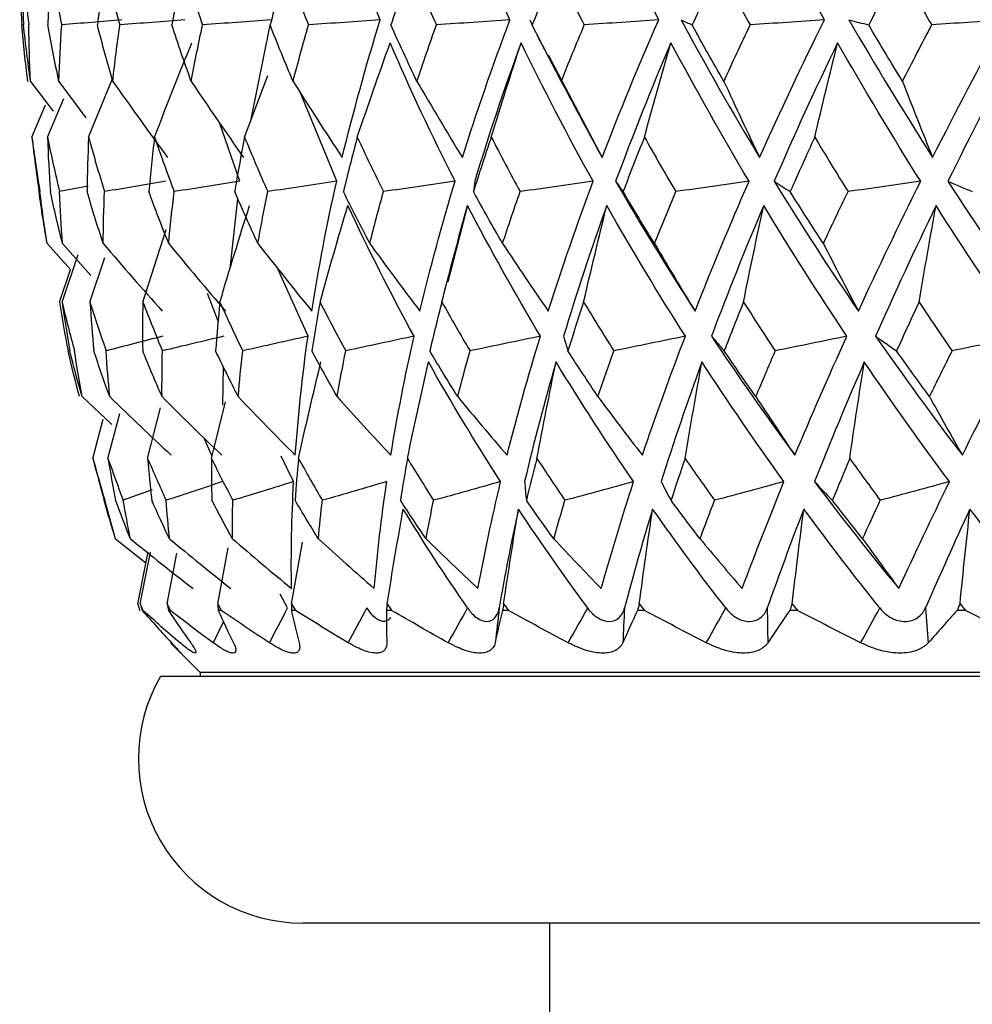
# Paper-space layout '_Back' of a CAD drawing. Header units: millimetres. Extents: x -96 to 25, y -3 to 362.
# Tile 4 of 13: x -22 to -11, y 129 to 141. Entities that reach past the tile are written whole.
import ezdxf

# ---------------------------------------------------------------- set-up
doc = ezdxf.new("R2010")
doc.units = ezdxf.units.MM

psp = doc.layouts.new('_Back')

# ---------------------------------------------------------------- linework, layer by layer
at = {"color": 7, "linetype": 'Continuous', "lineweight": 25}
for p, q in [((-19.626, 139.982), (-19.396, 141.123)), ((-16.156, 141.018), (-16.024, 140.758)), ((-16.015, 140.763), (-15.359, 139.513)), ((-19.708, 139.761), (-19.427, 140.512)), ((-22.311, 140.44), (-22.037, 140.077)), ((-21.965, 140.44), (-21.637, 139.998)), ((-21.605, 139.761), (-21.317, 140.464)), ((-18.587, 139.224), (-19.032, 140.307)), ((-22.294, 139.761), (-22.128, 140.154)), ((-22.105, 139.761), (-21.908, 140.232)), ((-19.765, 139.224), (-20.014, 139.941)), ((-21.61, 139.163), (-21.958, 139.099)), ((-19.882, 138.164), (-19.789, 139.011)), ((-16.996, 138.928), (-17.234, 138.001)), ((-20.945, 137.755), (-20.661, 138.636)), ((-22.109, 138.467), (-21.826, 138.152)), ((-21.922, 138.467), (-21.576, 138.08)), ((-21.928, 137.755), (-21.733, 138.334)), ((-21.588, 137.755), (-21.408, 138.299)), ((-21.96, 137.755), (-21.826, 138.152)), ((-18.936, 137.34), (-19.306, 138.167)), ((-17.246, 138.004), (-17.377, 137.486)), ((-20.028, 137.521), (-20.158, 137.859)), ((-19.974, 136.502), (-19.966, 136.97)), ((-21.684, 136.604), (-21.324, 136.266)), ((-20.887, 135.852), (-20.729, 136.468)), ((-20.111, 135.852), (-19.941, 136.542)), ((-21.552, 135.852), (-21.426, 136.332)), ((-21.369, 135.852), (-21.227, 136.399)), ((-20.104, 135.877), (-20.198, 136.1)), ((-19.111, 135.57), (-19.262, 135.88)), ((-20.831, 135.471), (-21.183, 135.343)), ((-21.278, 134.875), (-20.908, 134.583)), ((-20.035, 134.083), (-19.907, 134.765)), ((-19.139, 134.083), (-19.004, 134.834)), ((-21.006, 134.083), (-20.881, 134.716)), ((-20.976, 134.083), (-20.852, 134.711)), ((-20.65, 134.083), (-20.53, 134.702)), ((-19.185, 134.033), (-19.274, 134.202)), ((-20.945, 134.003), (-20.953, 134.003)), ((-20.613, 134.003), (-20.635, 134.003)), ((-19.992, 134.003), (-20.028, 134.003)), ((-19.09, 134.003), (-19.139, 134.003)), ((-17.921, 134.003), (-17.982, 134.003)), ((-16.499, 134.003), (-16.572, 134.003)), ((-14.846, 134.003), (-14.929, 134.003)), ((-12.985, 134.003), (-13.077, 134.003)), ((-10.941, 134.003), (-11.042, 134.003)), ((-20.516, 133.516), (-20.25, 133.25)), ((-20.25, 133.25), (-20.25, 133.2)), ((20.25, 133.25), (-20.25, 133.25)), ((20.732, 133.2), (-20.732, 133.2)), ((19, 130.2), (-19, 130.2)), ((-16, 130.2), (-16, 127.8))]:
    psp.add_line(p, q, dxfattribs=at)
at = {"color": 8, "linetype": 'Continuous', "lineweight": 25}
psp.add_line((-19.964, 133.867), (-20.09, 133.61), dxfattribs=at)
at = {"color": 7, "linetype": 'Continuous', "lineweight": 25}
for centre, radius, start, end in [((6.5, 143.2), 29, 187.6346, 188.5597), ((-19, 132.2), 2, 150, 270)]:
    psp.add_arc(centre, radius, start, end, dxfattribs=at)
for points in [[(-18.058, 141.19), (-18.299, 141.767), (-18.519, 142.345), (-18.717, 142.924)], [(-16.48, 141.19), (-16.754, 141.767), (-17.007, 142.345), (-17.241, 142.924)], [(-14.671, 141.19), (-14.973, 141.767), (-15.257, 142.345), (-15.523, 142.924)], [(-12.656, 141.19), (-12.982, 141.767), (-13.292, 142.345), (-13.587, 142.924)], [(-10.463, 141.19), (-10.808, 141.767), (-11.141, 142.345), (-11.46, 142.924)], [(-22.443, 141.829), (-22.439, 141.594), (-22.43, 141.36), (-22.418, 141.126)], [(-22.41, 141.829), (-22.388, 141.594), (-22.362, 141.36), (-22.332, 141.126)], [(-22.41, 141.829), (-22.41, 141.594), (-22.405, 141.36), (-22.396, 141.126)], [(-22.063, 141.829), (-22.08, 141.594), (-22.093, 141.36), (-22.102, 141.126)], [(-22.063, 141.829), (-22.023, 141.594), (-21.98, 141.36), (-21.932, 141.126)], [(-21.405, 141.829), (-21.44, 141.594), (-21.471, 141.36), (-21.498, 141.126)], [(-21.405, 141.829), (-21.349, 141.594), (-21.289, 141.36), (-21.225, 141.126)], [(-20.448, 141.829), (-20.5, 141.594), (-20.548, 141.36), (-20.592, 141.126)], [(-20.448, 141.829), (-20.375, 141.594), (-20.299, 141.36), (-20.219, 141.126)], [(-19.203, 141.829), (-19.271, 141.594), (-19.336, 141.36), (-19.397, 141.126)], [(-19.203, 141.829), (-19.115, 141.594), (-19.025, 141.36), (-18.93, 141.126)], [(-17.689, 141.829), (-17.773, 141.594), (-17.853, 141.36), (-17.929, 141.126)], [(-17.689, 141.829), (-17.587, 141.594), (-17.483, 141.36), (-17.375, 141.126)], [(-15.926, 141.829), (-16.024, 141.594), (-16.119, 141.36), (-16.21, 141.126)], [(-15.926, 141.829), (-15.812, 141.594), (-15.696, 141.36), (-15.576, 141.126)], [(-13.94, 141.829), (-14.051, 141.594), (-14.159, 141.36), (-14.264, 141.126)], [(-13.94, 141.829), (-13.815, 141.594), (-13.688, 141.36), (-13.559, 141.126)], [(-11.758, 141.829), (-11.88, 141.594), (-12, 141.36), (-12.117, 141.126)], [(-11.758, 141.829), (-11.624, 141.594), (-11.489, 141.36), (-11.351, 141.126)], [(-22.344, 140.44), (-22.373, 140.668), (-22.397, 140.897), (-22.418, 141.126)], [(-22.311, 140.44), (-22.343, 140.668), (-22.372, 140.897), (-22.396, 141.126)], [(-22.311, 140.44), (-22.322, 140.668), (-22.329, 140.897), (-22.332, 141.126)], [(-21.965, 140.44), (-22.015, 140.668), (-22.06, 140.897), (-22.102, 141.126)], [(-21.965, 140.44), (-21.958, 140.668), (-21.947, 140.897), (-21.932, 141.126)], [(-21.2, 141.19), (-21.444, 141.169), (-21.688, 141.147), (-21.932, 141.126)], [(-21.311, 140.44), (-21.377, 140.668), (-21.439, 140.897), (-21.498, 141.126)], [(-21.311, 140.44), (-21.286, 140.668), (-21.257, 140.897), (-21.225, 141.126)], [(-20.434, 141.19), (-20.698, 141.169), (-20.962, 141.147), (-21.225, 141.126)], [(-20.357, 140.44), (-20.439, 140.668), (-20.518, 140.897), (-20.592, 141.126)], [(-20.357, 140.44), (-20.315, 140.668), (-20.269, 140.897), (-20.219, 141.126)], [(-19.382, 141.19), (-19.661, 141.169), (-19.94, 141.147), (-20.219, 141.126)], [(-19.118, 140.44), (-19.215, 140.668), (-19.308, 140.897), (-19.397, 141.126)], [(-19.118, 140.44), (-19.059, 140.668), (-18.996, 140.897), (-18.93, 141.126)], [(-18.058, 141.19), (-18.349, 141.169), (-18.64, 141.147), (-18.93, 141.126)], [(-18.52, 139.513), (-18.386, 140.069), (-18.232, 140.628), (-18.058, 141.19)], [(-17.611, 140.44), (-17.72, 140.668), (-17.826, 140.897), (-17.929, 141.126)], [(-17.611, 140.44), (-17.535, 140.668), (-17.457, 140.897), (-17.375, 141.126)], [(-16.48, 141.19), (-16.779, 141.169), (-17.077, 141.147), (-17.375, 141.126)], [(-17.059, 139.513), (-16.885, 140.069), (-16.692, 140.628), (-16.48, 141.19)], [(-16.239, 141.19), (-16.23, 141.169), (-16.221, 141.147), (-16.21, 141.126)], [(-15.856, 140.44), (-15.977, 140.668), (-16.095, 140.897), (-16.21, 141.126)], [(-15.856, 140.44), (-15.766, 140.668), (-15.672, 140.897), (-15.576, 141.126)], [(-14.671, 141.19), (-14.973, 141.169), (-15.275, 141.147), (-15.576, 141.126)], [(-15.359, 139.513), (-15.147, 140.069), (-14.917, 140.628), (-14.671, 141.19)], [(-14.399, 141.19), (-14.098, 140.628), (-13.779, 140.069), (-13.444, 139.513)], [(-14.399, 141.19), (-14.355, 141.169), (-14.31, 141.147), (-14.264, 141.126)], [(-13.878, 140.44), (-14.01, 140.668), (-14.138, 140.897), (-14.264, 141.126)], [(-13.878, 140.44), (-13.774, 140.668), (-13.668, 140.897), (-13.559, 141.126)], [(-12.656, 141.19), (-12.957, 141.169), (-13.258, 141.147), (-13.559, 141.126)], [(-13.444, 139.513), (-13.196, 140.069), (-12.933, 140.628), (-12.656, 141.19)], [(-12.358, 141.19), (-12.033, 140.628), (-11.694, 140.069), (-11.34, 139.513)], [(-12.358, 141.19), (-12.278, 141.169), (-12.198, 141.147), (-12.117, 141.126)], [(-11.706, 140.44), (-11.845, 140.668), (-11.982, 140.897), (-12.117, 141.126)], [(-11.706, 140.44), (-11.59, 140.668), (-11.471, 140.897), (-11.351, 141.126)], [(-10.463, 141.19), (-10.759, 141.169), (-11.055, 141.147), (-11.351, 141.126)], [(-11.34, 139.513), (-11.059, 140.069), (-10.767, 140.628), (-10.463, 141.19)], [(-20.803, 139.761), (-20.656, 140.145), (-20.505, 140.527), (-20.35, 140.908)], [(-18.337, 139.761), (-18.207, 140.145), (-18.074, 140.527), (-17.938, 140.908)], [(-17.148, 139.224), (-17.432, 139.783), (-17.695, 140.344), (-17.938, 140.908)], [(-16.345, 140.908), (-16.552, 140.344), (-16.74, 139.783), (-16.909, 139.224)], [(-16.708, 139.761), (-16.59, 140.145), (-16.469, 140.527), (-16.345, 140.908)], [(-15.469, 139.224), (-15.779, 139.783), (-16.071, 140.344), (-16.345, 140.908)], [(-14.522, 140.908), (-14.764, 140.344), (-14.988, 139.783), (-15.195, 139.224)], [(-14.845, 139.761), (-14.74, 140.145), (-14.632, 140.527), (-14.522, 140.908)], [(-13.572, 139.224), (-13.905, 139.783), (-14.221, 140.344), (-14.522, 140.908)], [(-12.495, 140.908), (-12.768, 140.344), (-13.025, 139.783), (-13.267, 139.224)], [(-12.773, 139.761), (-12.683, 140.145), (-12.59, 140.527), (-12.495, 140.908)], [(-11.485, 139.224), (-11.835, 139.783), (-12.172, 140.344), (-12.495, 140.908)], [(-10.293, 140.908), (-10.593, 140.344), (-10.88, 139.783), (-11.154, 139.224)], [(-21.311, 140.44), (-21.091, 140.128), (-20.869, 139.82), (-20.644, 139.513)], [(-20.357, 140.44), (-20.148, 140.128), (-19.935, 139.82), (-19.72, 139.513)], [(-19.118, 140.44), (-18.921, 140.128), (-18.722, 139.82), (-18.52, 139.513)], [(-17.611, 140.44), (-17.429, 140.128), (-17.245, 139.82), (-17.059, 139.513)], [(-15.856, 140.44), (-15.692, 140.128), (-15.527, 139.82), (-15.359, 139.513)], [(-13.878, 140.44), (-13.735, 140.128), (-13.591, 139.82), (-13.444, 139.513)], [(-11.706, 140.44), (-11.586, 140.128), (-11.463, 139.82), (-11.34, 139.513)], [(-22.294, 139.761), (-22.266, 139.54), (-22.233, 139.319), (-22.197, 139.099)], [(-22.294, 139.761), (-22.269, 139.54), (-22.24, 139.319), (-22.208, 139.099)], [(-22.105, 139.761), (-22.06, 139.54), (-22.011, 139.319), (-21.958, 139.099)], [(-22.105, 139.761), (-22.097, 139.54), (-22.086, 139.319), (-22.07, 139.099)], [(-21.605, 139.761), (-21.615, 139.54), (-21.621, 139.319), (-21.623, 139.099)], [(-21.605, 139.761), (-21.544, 139.54), (-21.48, 139.319), (-21.411, 139.099)], [(-20.803, 139.761), (-20.83, 139.54), (-20.853, 139.319), (-20.872, 139.099)], [(-20.803, 139.761), (-20.727, 139.54), (-20.647, 139.319), (-20.564, 139.099)], [(-19.708, 139.761), (-19.752, 139.54), (-19.792, 139.319), (-19.828, 139.099)], [(-19.708, 139.761), (-19.618, 139.54), (-19.524, 139.319), (-19.427, 139.099)], [(-18.337, 139.761), (-18.396, 139.54), (-18.453, 139.319), (-18.506, 139.099)], [(-18.337, 139.761), (-18.234, 139.54), (-18.127, 139.319), (-18.018, 139.099)], [(-16.708, 139.761), (-16.783, 139.54), (-16.855, 139.319), (-16.924, 139.099)], [(-16.708, 139.761), (-16.593, 139.54), (-16.476, 139.319), (-16.356, 139.099)], [(-14.845, 139.761), (-14.934, 139.54), (-15.02, 139.319), (-15.104, 139.099)], [(-14.845, 139.761), (-14.72, 139.54), (-14.594, 139.319), (-14.464, 139.099)], [(-12.773, 139.761), (-12.875, 139.54), (-12.975, 139.319), (-13.072, 139.099)], [(-12.773, 139.761), (-12.641, 139.54), (-12.506, 139.319), (-12.369, 139.099)], [(-20.665, 139.224), (-20.914, 139.182), (-21.163, 139.14), (-21.411, 139.099)], [(-19.765, 139.224), (-20.031, 139.182), (-20.298, 139.14), (-20.564, 139.099)], [(-18.587, 139.224), (-18.867, 139.182), (-19.147, 139.14), (-19.427, 139.099)], [(-18.89, 137.645), (-18.809, 138.167), (-18.708, 138.693), (-18.587, 139.224)], [(-17.148, 139.224), (-17.438, 139.182), (-17.728, 139.14), (-18.018, 139.099)], [(-17.576, 137.645), (-17.451, 138.167), (-17.309, 138.693), (-17.148, 139.224)], [(-16.909, 139.224), (-16.914, 139.182), (-16.919, 139.14), (-16.924, 139.099)], [(-15.469, 139.224), (-15.764, 139.182), (-16.06, 139.14), (-16.356, 139.099)], [(-16.015, 137.645), (-15.849, 138.167), (-15.667, 138.693), (-15.469, 139.224)], [(-15.195, 139.224), (-14.889, 138.693), (-14.567, 138.167), (-14.229, 137.645)], [(-15.195, 139.224), (-15.165, 139.182), (-15.135, 139.14), (-15.104, 139.099)], [(-13.572, 139.224), (-13.869, 139.182), (-14.167, 139.14), (-14.464, 139.099)], [(-14.229, 137.645), (-14.024, 138.167), (-13.805, 138.693), (-13.572, 139.224)], [(-13.267, 139.224), (-12.941, 138.693), (-12.599, 138.167), (-12.243, 137.645)], [(-13.267, 139.224), (-13.203, 139.182), (-13.138, 139.14), (-13.072, 139.099)], [(-11.485, 139.224), (-11.78, 139.182), (-12.074, 139.14), (-12.369, 139.099)], [(-12.243, 137.645), (-12.002, 138.167), (-11.749, 138.693), (-11.485, 139.224)], [(-11.154, 139.224), (-10.81, 138.693), (-10.454, 138.167), (-10.086, 137.645)], [(-11.154, 139.224), (-11.056, 139.182), (-10.957, 139.14), (-10.857, 139.099)], [(-22.109, 138.467), (-22.146, 138.677), (-22.179, 138.888), (-22.208, 139.099)], [(-22.109, 138.467), (-22.142, 138.677), (-22.172, 138.888), (-22.197, 139.099)], [(-21.922, 138.467), (-21.975, 138.677), (-22.025, 138.888), (-22.07, 139.099)], [(-21.922, 138.467), (-21.938, 138.677), (-21.95, 138.888), (-21.958, 139.099)], [(-21.427, 138.467), (-21.496, 138.677), (-21.561, 138.888), (-21.623, 139.099)], [(-21.427, 138.467), (-21.425, 138.677), (-21.42, 138.888), (-21.411, 139.099)], [(-20.631, 138.467), (-20.715, 138.677), (-20.795, 138.888), (-20.872, 139.099)], [(-20.631, 138.467), (-20.612, 138.677), (-20.589, 138.888), (-20.564, 139.099)], [(-19.545, 138.467), (-19.643, 138.677), (-19.737, 138.888), (-19.828, 139.099)], [(-19.545, 138.467), (-19.509, 138.677), (-19.47, 138.888), (-19.427, 139.099)], [(-18.185, 138.467), (-18.295, 138.677), (-18.402, 138.888), (-18.506, 139.099)], [(-18.185, 138.467), (-18.132, 138.677), (-18.077, 138.888), (-18.018, 139.099)], [(-16.57, 138.467), (-16.691, 138.677), (-16.809, 138.888), (-16.924, 139.099)], [(-16.57, 138.467), (-16.501, 138.677), (-16.43, 138.888), (-16.356, 139.099)], [(-14.722, 138.467), (-14.852, 138.677), (-14.979, 138.888), (-15.104, 139.099)], [(-14.722, 138.467), (-14.638, 138.677), (-14.552, 138.888), (-14.464, 139.099)], [(-12.668, 138.467), (-12.805, 138.677), (-12.94, 138.888), (-13.072, 139.099)], [(-12.668, 138.467), (-12.57, 138.677), (-12.471, 138.888), (-12.369, 139.099)], [(-20.008, 137.755), (-19.892, 138.148), (-19.771, 138.539), (-19.647, 138.928)], [(-18.79, 137.755), (-18.681, 138.148), (-18.568, 138.539), (-18.451, 138.928)], [(-17.647, 137.34), (-17.934, 137.866), (-18.202, 138.395), (-18.451, 138.928)], [(-17.308, 137.755), (-17.208, 138.148), (-17.104, 138.539), (-16.996, 138.928)], [(-16.11, 137.34), (-16.423, 137.866), (-16.718, 138.395), (-16.996, 138.928)], [(-15.303, 138.928), (-15.494, 138.395), (-15.669, 137.866), (-15.828, 137.34)], [(-15.584, 137.755), (-15.493, 138.148), (-15.399, 138.539), (-15.303, 138.928)], [(-14.347, 137.34), (-14.681, 137.866), (-15, 138.395), (-15.303, 138.928)], [(-13.394, 138.928), (-13.621, 138.395), (-13.832, 137.866), (-14.029, 137.34)], [(-13.64, 137.755), (-13.561, 138.148), (-13.479, 138.539), (-13.394, 138.928)], [(-12.383, 137.34), (-12.734, 137.866), (-13.071, 138.395), (-13.394, 138.928)], [(-11.298, 138.928), (-11.556, 138.395), (-11.801, 137.866), (-12.033, 137.34)], [(-11.505, 137.755), (-11.438, 138.148), (-11.369, 138.539), (-11.298, 138.928)], [(-10.245, 137.34), (-10.607, 137.866), (-10.958, 138.395), (-11.298, 138.928)], [(-21.427, 138.467), (-21.19, 138.19), (-20.951, 137.916), (-20.709, 137.645)], [(-20.631, 138.467), (-20.403, 138.19), (-20.172, 137.916), (-19.94, 137.645)], [(-19.545, 138.467), (-19.329, 138.19), (-19.111, 137.916), (-18.89, 137.645)], [(-18.185, 138.467), (-17.984, 138.19), (-17.781, 137.916), (-17.576, 137.645)], [(-16.57, 138.467), (-16.387, 138.19), (-16.202, 137.916), (-16.015, 137.645)], [(-14.722, 138.467), (-14.559, 138.19), (-14.395, 137.916), (-14.229, 137.645)], [(-12.668, 138.467), (-12.527, 138.19), (-12.386, 137.916), (-12.243, 137.645)], [(-21.96, 137.755), (-21.928, 137.557), (-21.893, 137.358), (-21.855, 137.161)], [(-21.928, 137.755), (-21.881, 137.557), (-21.83, 137.358), (-21.776, 137.161)], [(-21.928, 137.755), (-21.899, 137.557), (-21.868, 137.358), (-21.833, 137.161)], [(-21.588, 137.755), (-21.526, 137.557), (-21.46, 137.358), (-21.391, 137.161)], [(-21.588, 137.755), (-21.576, 137.557), (-21.56, 137.358), (-21.541, 137.161)], [(-20.945, 137.755), (-20.949, 137.557), (-20.95, 137.358), (-20.947, 137.161)], [(-20.945, 137.755), (-20.869, 137.557), (-20.789, 137.358), (-20.707, 137.161)], [(-20.008, 137.755), (-20.028, 137.557), (-20.045, 137.358), (-20.06, 137.161)], [(-20.008, 137.755), (-19.919, 137.557), (-19.826, 137.358), (-19.731, 137.161)], [(-18.79, 137.755), (-18.826, 137.557), (-18.859, 137.358), (-18.89, 137.161)], [(-18.79, 137.755), (-18.689, 137.557), (-18.585, 137.358), (-18.478, 137.161)], [(-17.308, 137.755), (-17.36, 137.557), (-17.409, 137.358), (-17.455, 137.161)], [(-17.308, 137.755), (-17.197, 137.557), (-17.083, 137.358), (-16.966, 137.161)], [(-15.584, 137.755), (-15.65, 137.557), (-15.714, 137.358), (-15.775, 137.161)], [(-15.584, 137.755), (-15.464, 137.557), (-15.341, 137.358), (-15.216, 137.161)], [(-13.64, 137.755), (-13.72, 137.557), (-13.798, 137.358), (-13.874, 137.161)], [(-13.64, 137.755), (-13.513, 137.557), (-13.384, 137.358), (-13.253, 137.161)], [(-11.505, 137.755), (-11.598, 137.557), (-11.689, 137.358), (-11.778, 137.161)], [(-11.505, 137.755), (-11.373, 137.557), (-11.239, 137.358), (-11.103, 137.161)], [(-20.702, 137.34), (-20.932, 137.28), (-21.162, 137.22), (-21.391, 137.161)], [(-19.959, 137.34), (-20.208, 137.28), (-20.458, 137.22), (-20.707, 137.161)], [(-18.936, 137.34), (-19.201, 137.28), (-19.466, 137.22), (-19.731, 137.161)], [(-19.091, 135.891), (-19.057, 136.369), (-19.005, 136.852), (-18.936, 137.34)], [(-17.647, 137.34), (-17.924, 137.28), (-18.201, 137.22), (-18.478, 137.161)], [(-17.929, 135.891), (-17.851, 136.369), (-17.757, 136.852), (-17.647, 137.34)], [(-16.11, 137.34), (-16.395, 137.28), (-16.681, 137.22), (-16.966, 137.161)], [(-16.515, 135.891), (-16.395, 136.369), (-16.26, 136.852), (-16.11, 137.34)], [(-15.828, 137.34), (-15.811, 137.28), (-15.794, 137.22), (-15.775, 137.161)], [(-14.347, 137.34), (-14.637, 137.28), (-14.926, 137.22), (-15.216, 137.161)], [(-14.87, 135.891), (-14.709, 136.369), (-14.534, 136.852), (-14.347, 137.34)], [(-14.029, 137.34), (-13.705, 136.852), (-13.367, 136.369), (-13.015, 135.891)], [(-14.029, 137.34), (-13.978, 137.28), (-13.926, 137.22), (-13.874, 137.161)], [(-12.383, 137.34), (-12.672, 137.28), (-12.962, 137.22), (-13.253, 137.161)], [(-13.015, 135.891), (-12.816, 136.369), (-12.605, 136.852), (-12.383, 137.34)], [(-12.033, 137.34), (-11.693, 136.852), (-11.342, 136.369), (-10.978, 135.891)], [(-12.033, 137.34), (-11.949, 137.28), (-11.864, 137.22), (-11.778, 137.161)], [(-10.245, 137.34), (-10.53, 137.28), (-10.816, 137.22), (-11.103, 137.161)], [(-10.978, 135.891), (-10.743, 136.369), (-10.498, 136.852), (-10.245, 137.34)], [(-21.716, 136.604), (-21.765, 136.789), (-21.812, 136.975), (-21.855, 137.161)], [(-21.684, 136.604), (-21.737, 136.789), (-21.786, 136.975), (-21.833, 137.161)], [(-21.684, 136.604), (-21.718, 136.789), (-21.748, 136.975), (-21.776, 137.161)], [(-21.348, 136.604), (-21.415, 136.789), (-21.48, 136.975), (-21.541, 137.161)], [(-21.348, 136.604), (-21.365, 136.789), (-21.38, 136.975), (-21.391, 137.161)], [(-20.712, 136.604), (-20.794, 136.789), (-20.872, 136.975), (-20.947, 137.161)], [(-20.712, 136.604), (-20.713, 136.789), (-20.711, 136.975), (-20.707, 137.161)], [(-19.785, 136.604), (-19.88, 136.789), (-19.971, 136.975), (-20.06, 137.161)], [(-19.785, 136.604), (-19.77, 136.789), (-19.752, 136.975), (-19.731, 137.161)], [(-18.581, 136.604), (-18.687, 136.789), (-18.79, 136.975), (-18.89, 137.161)], [(-18.581, 136.604), (-18.549, 136.789), (-18.515, 136.975), (-18.478, 137.161)], [(-17.116, 136.604), (-17.232, 136.789), (-17.345, 136.975), (-17.455, 137.161)], [(-17.116, 136.604), (-17.068, 136.789), (-17.018, 136.975), (-16.966, 137.161)], [(-15.41, 136.604), (-15.534, 136.789), (-15.656, 136.975), (-15.775, 137.161)], [(-15.41, 136.604), (-15.348, 136.789), (-15.283, 136.975), (-15.216, 137.161)], [(-13.489, 136.604), (-13.619, 136.789), (-13.748, 136.975), (-13.874, 137.161)], [(-13.489, 136.604), (-13.411, 136.789), (-13.333, 136.975), (-13.253, 137.161)], [(-11.377, 136.604), (-11.513, 136.789), (-11.647, 136.975), (-11.778, 137.161)], [(-11.377, 136.604), (-11.287, 136.789), (-11.195, 136.975), (-11.103, 137.161)], [(-19.052, 135.852), (-18.965, 136.245), (-18.874, 136.636), (-18.779, 137.027)], [(-17.727, 135.852), (-17.645, 136.245), (-17.561, 136.636), (-17.472, 137.027)], [(-16.594, 135.57), (-16.903, 136.05), (-17.196, 136.536), (-17.472, 137.027)], [(-15.92, 137.027), (-16.063, 136.536), (-16.19, 136.05), (-16.302, 135.57)], [(-16.152, 135.852), (-16.078, 136.245), (-16.001, 136.636), (-15.92, 137.027)], [(-14.976, 135.57), (-15.306, 136.05), (-15.62, 136.536), (-15.92, 137.027)], [(-14.145, 137.027), (-14.324, 136.536), (-14.49, 136.05), (-14.642, 135.57)], [(-14.351, 135.852), (-14.285, 136.245), (-14.216, 136.636), (-14.145, 137.027)], [(-13.148, 135.57), (-13.493, 136.05), (-13.826, 136.536), (-14.145, 137.027)], [(-12.171, 137.027), (-12.384, 136.536), (-12.586, 136.05), (-12.776, 135.57)], [(-12.348, 135.852), (-12.291, 136.245), (-12.232, 136.636), (-12.171, 137.027)], [(-11.135, 135.57), (-11.492, 136.05), (-11.837, 136.536), (-12.171, 137.027)], [(-21.348, 136.604), (-21.1, 136.364), (-20.85, 136.126), (-20.599, 135.891)], [(-20.712, 136.604), (-20.472, 136.364), (-20.229, 136.127), (-19.985, 135.891)], [(-19.785, 136.604), (-19.556, 136.364), (-19.324, 136.126), (-19.091, 135.891)], [(-18.581, 136.604), (-18.365, 136.364), (-18.148, 136.126), (-17.929, 135.891)], [(-17.116, 136.604), (-16.917, 136.364), (-16.717, 136.126), (-16.515, 135.891)], [(-15.41, 136.604), (-15.231, 136.364), (-15.051, 136.127), (-14.87, 135.891)], [(-13.489, 136.604), (-13.332, 136.364), (-13.174, 136.126), (-13.015, 135.891)], [(-11.377, 136.604), (-11.245, 136.364), (-11.112, 136.126), (-10.978, 135.891)], [(-21.552, 135.852), (-21.506, 135.682), (-21.458, 135.513), (-21.407, 135.343)], [(-21.552, 135.852), (-21.509, 135.682), (-21.463, 135.513), (-21.415, 135.343)], [(-21.369, 135.852), (-21.31, 135.682), (-21.248, 135.513), (-21.183, 135.343)], [(-21.369, 135.852), (-21.341, 135.682), (-21.309, 135.513), (-21.276, 135.343)], [(-20.887, 135.852), (-20.814, 135.682), (-20.74, 135.513), (-20.662, 135.343)], [(-20.887, 135.852), (-20.873, 135.682), (-20.856, 135.513), (-20.837, 135.343)], [(-20.111, 135.852), (-20.112, 135.682), (-20.11, 135.513), (-20.106, 135.343)], [(-20.111, 135.852), (-20.027, 135.682), (-19.94, 135.513), (-19.851, 135.343)], [(-19.052, 135.852), (-19.068, 135.682), (-19.082, 135.513), (-19.093, 135.343)], [(-19.052, 135.852), (-18.958, 135.682), (-18.861, 135.513), (-18.762, 135.343)], [(-17.727, 135.852), (-17.757, 135.682), (-17.786, 135.513), (-17.812, 135.343)], [(-17.727, 135.852), (-17.623, 135.682), (-17.517, 135.513), (-17.409, 135.343)], [(-16.152, 135.852), (-16.197, 135.682), (-16.24, 135.513), (-16.281, 135.343)], [(-16.152, 135.852), (-16.041, 135.682), (-15.927, 135.513), (-15.812, 135.343)], [(-14.351, 135.852), (-14.409, 135.682), (-14.466, 135.513), (-14.521, 135.343)], [(-14.351, 135.852), (-14.233, 135.682), (-14.114, 135.513), (-13.992, 135.343)], [(-12.348, 135.852), (-12.419, 135.682), (-12.489, 135.513), (-12.558, 135.343)], [(-12.348, 135.852), (-12.226, 135.682), (-12.102, 135.513), (-11.977, 135.343)], [(-19.976, 135.57), (-20.205, 135.494), (-20.434, 135.418), (-20.662, 135.343)], [(-19.111, 135.57), (-19.358, 135.494), (-19.605, 135.418), (-19.851, 135.343)], [(-19.137, 134.269), (-19.144, 134.697), (-19.135, 135.13), (-19.111, 135.57)], [(-17.979, 135.57), (-18.24, 135.494), (-18.501, 135.418), (-18.762, 135.343)], [(-18.13, 134.269), (-18.094, 134.697), (-18.044, 135.13), (-17.979, 135.57)], [(-16.594, 135.57), (-16.866, 135.494), (-17.137, 135.418), (-17.409, 135.343)], [(-16.869, 134.269), (-16.79, 134.697), (-16.699, 135.13), (-16.594, 135.57)], [(-16.302, 135.57), (-16.295, 135.494), (-16.289, 135.418), (-16.281, 135.343)], [(-14.976, 135.57), (-15.254, 135.494), (-15.533, 135.418), (-15.812, 135.343)], [(-15.37, 134.269), (-15.251, 134.697), (-15.119, 135.13), (-14.976, 135.57)], [(-14.642, 135.57), (-14.602, 135.494), (-14.562, 135.418), (-14.521, 135.343)], [(-13.148, 135.57), (-13.429, 135.494), (-13.711, 135.418), (-13.992, 135.343)], [(-13.656, 134.269), (-13.497, 134.697), (-13.328, 135.13), (-13.148, 135.57)], [(-12.776, 135.57), (-12.445, 135.13), (-12.103, 134.697), (-11.751, 134.269)], [(-12.776, 135.57), (-12.704, 135.494), (-12.631, 135.418), (-12.558, 135.343)], [(-11.135, 135.57), (-11.415, 135.494), (-11.696, 135.418), (-11.977, 135.343)], [(-11.751, 134.269), (-11.554, 134.697), (-11.349, 135.13), (-11.135, 135.57)], [(-21.278, 134.875), (-21.326, 135.03), (-21.372, 135.186), (-21.415, 135.343)], [(-21.278, 134.875), (-21.323, 135.03), (-21.366, 135.186), (-21.407, 135.343)], [(-21.097, 134.875), (-21.159, 135.03), (-21.218, 135.186), (-21.276, 135.343)], [(-21.097, 134.875), (-21.128, 135.03), (-21.157, 135.186), (-21.183, 135.343)], [(-20.621, 134.875), (-20.695, 135.03), (-20.767, 135.186), (-20.837, 135.343)], [(-20.621, 134.875), (-20.637, 135.03), (-20.65, 135.186), (-20.662, 135.343)], [(-19.855, 134.875), (-19.941, 135.03), (-20.025, 135.186), (-20.106, 135.343)], [(-19.855, 134.875), (-19.856, 135.03), (-19.854, 135.186), (-19.851, 135.343)], [(-18.81, 134.875), (-18.906, 135.03), (-19.001, 135.186), (-19.093, 135.343)], [(-18.81, 134.875), (-18.796, 135.03), (-18.78, 135.186), (-18.762, 135.343)], [(-17.501, 134.875), (-17.607, 135.03), (-17.71, 135.186), (-17.812, 135.343)], [(-17.501, 134.875), (-17.472, 135.03), (-17.441, 135.186), (-17.409, 135.343)], [(-15.947, 134.875), (-16.06, 135.03), (-16.171, 135.186), (-16.281, 135.343)], [(-15.947, 134.875), (-15.903, 135.03), (-15.858, 135.186), (-15.812, 135.343)], [(-14.168, 134.875), (-14.287, 135.03), (-14.405, 135.186), (-14.521, 135.343)], [(-14.168, 134.875), (-14.111, 135.03), (-14.052, 135.186), (-13.992, 135.343)], [(-12.191, 134.875), (-12.314, 135.03), (-12.437, 135.186), (-12.558, 135.343)], [(-12.191, 134.875), (-12.121, 135.03), (-12.049, 135.186), (-11.977, 135.343)], [(-17.974, 134.083), (-17.912, 134.469), (-17.847, 134.853), (-17.779, 135.237)], [(-16.996, 134.033), (-17.269, 134.429), (-17.53, 134.831), (-17.779, 135.237)], [(-16.377, 135.237), (-16.466, 134.831), (-16.544, 134.429), (-16.611, 134.033)], [(-16.557, 134.083), (-16.5, 134.469), (-16.44, 134.853), (-16.377, 135.237)], [(-15.535, 134.033), (-15.827, 134.429), (-16.108, 134.831), (-16.377, 135.237)], [(-14.745, 135.237), (-14.869, 134.831), (-14.983, 134.429), (-15.087, 134.033)], [(-14.907, 134.083), (-14.856, 134.469), (-14.802, 134.853), (-14.745, 135.237)], [(-13.856, 134.033), (-14.163, 134.429), (-14.459, 134.831), (-14.745, 135.237)], [(-12.906, 135.237), (-13.063, 134.831), (-13.211, 134.429), (-13.351, 134.033)], [(-13.048, 134.083), (-13.003, 134.469), (-12.956, 134.853), (-12.906, 135.237)], [(-11.983, 134.033), (-12.299, 134.429), (-12.607, 134.831), (-12.906, 135.237)], [(-10.886, 135.237), (-11.074, 134.831), (-11.254, 134.429), (-11.428, 134.033)], [(-11.006, 134.083), (-10.968, 134.469), (-10.928, 134.853), (-10.886, 135.237)], [(-9.941, 134.033), (-10.264, 134.429), (-10.579, 134.831), (-10.886, 135.237)], [(-21.097, 134.875), (-20.845, 134.671), (-20.591, 134.469), (-20.335, 134.269)], [(-20.621, 134.875), (-20.374, 134.671), (-20.125, 134.469), (-19.876, 134.269)], [(-19.855, 134.875), (-19.617, 134.671), (-19.378, 134.469), (-19.137, 134.269)], [(-18.81, 134.875), (-18.585, 134.671), (-18.358, 134.469), (-18.13, 134.269)], [(-17.501, 134.875), (-17.291, 134.671), (-17.081, 134.469), (-16.869, 134.269)], [(-15.947, 134.875), (-15.756, 134.671), (-15.564, 134.469), (-15.37, 134.269)], [(-14.168, 134.875), (-13.999, 134.671), (-13.828, 134.469), (-13.656, 134.269)], [(-12.191, 134.875), (-12.045, 134.671), (-11.898, 134.469), (-11.751, 134.269)], [(-21.006, 134.083), (-20.999, 134.056), (-20.991, 134.03), (-20.983, 134.003)], [(-20.976, 134.083), (-20.965, 134.056), (-20.955, 134.03), (-20.945, 134.003)], [(-20.976, 134.083), (-20.968, 134.056), (-20.961, 134.03), (-20.953, 134.003)], [(-20.65, 134.083), (-20.638, 134.056), (-20.626, 134.03), (-20.613, 134.003)], [(-20.65, 134.083), (-20.646, 134.056), (-20.64, 134.03), (-20.635, 134.003)], [(-20.035, 134.083), (-20.021, 134.056), (-20.007, 134.03), (-19.992, 134.003)], [(-20.035, 134.083), (-20.033, 134.056), (-20.03, 134.03), (-20.028, 134.003)], [(-19.139, 134.083), (-19.123, 134.056), (-19.107, 134.03), (-19.09, 134.003)], [(-19.139, 134.083), (-19.139, 134.056), (-19.139, 134.03), (-19.139, 134.003)], [(-17.974, 134.083), (-17.977, 134.056), (-17.979, 134.03), (-17.982, 134.003)], [(-17.974, 134.083), (-17.956, 134.056), (-17.938, 134.03), (-17.921, 134.003)], [(-16.557, 134.083), (-16.562, 134.056), (-16.567, 134.03), (-16.572, 134.003)], [(-16.557, 134.083), (-16.538, 134.056), (-16.518, 134.03), (-16.499, 134.003)], [(-14.907, 134.083), (-14.914, 134.056), (-14.922, 134.03), (-14.929, 134.003)], [(-14.907, 134.083), (-14.887, 134.056), (-14.867, 134.03), (-14.846, 134.003)], [(-13.048, 134.083), (-13.058, 134.056), (-13.068, 134.03), (-13.077, 134.003)], [(-13.048, 134.083), (-13.027, 134.056), (-13.006, 134.03), (-12.985, 134.003)], [(-11.006, 134.083), (-11.018, 134.056), (-11.03, 134.03), (-11.042, 134.003)], [(-11.006, 134.083), (-10.984, 134.056), (-10.963, 134.03), (-10.941, 134.003)], [(-20.953, 134.003), (-20.837, 133.871), (-20.718, 133.74), (-20.596, 133.61)], [(-20.493, 133.61), (-20.646, 133.74), (-20.797, 133.871), (-20.945, 134.003)], [(-20.635, 134.003), (-20.547, 133.871), (-20.456, 133.74), (-20.362, 133.61)], [(-20.09, 133.61), (-20.267, 133.74), (-20.441, 133.871), (-20.613, 134.003)], [(-20.028, 134.003), (-19.969, 133.871), (-19.907, 133.74), (-19.842, 133.61)], [(-19.405, 133.61), (-19.603, 133.74), (-19.799, 133.871), (-19.992, 134.003)], [(-19.405, 133.61), (-19.332, 133.751), (-19.258, 133.892), (-19.185, 134.033)], [(-19.139, 134.003), (-19.11, 133.871), (-19.079, 133.74), (-19.044, 133.61)], [(-18.447, 133.61), (-18.664, 133.74), (-18.878, 133.871), (-19.09, 134.003)], [(-18.447, 133.61), (-18.371, 133.751), (-18.295, 133.892), (-18.219, 134.033)], [(-17.982, 134.003), (-17.984, 133.871), (-17.982, 133.74), (-17.978, 133.61)], [(-17.231, 133.61), (-17.463, 133.74), (-17.692, 133.871), (-17.921, 134.003)], [(-17.231, 133.61), (-17.153, 133.751), (-17.074, 133.892), (-16.996, 134.033)], [(-16.611, 134.033), (-16.627, 133.892), (-16.644, 133.751), (-16.66, 133.61)], [(-16.572, 134.003), (-16.604, 133.871), (-16.634, 133.74), (-16.66, 133.61)], [(-15.773, 133.61), (-16.016, 133.74), (-16.259, 133.871), (-16.499, 134.003)], [(-15.773, 133.61), (-15.693, 133.751), (-15.614, 133.892), (-15.535, 134.033)], [(-15.087, 134.033), (-15.094, 133.892), (-15.101, 133.751), (-15.108, 133.61)], [(-14.929, 134.003), (-14.992, 133.871), (-15.051, 133.74), (-15.108, 133.61)], [(-14.093, 133.61), (-14.345, 133.74), (-14.596, 133.871), (-14.846, 134.003)], [(-14.093, 133.61), (-14.014, 133.751), (-13.935, 133.892), (-13.856, 134.033)], [(-13.351, 134.033), (-13.349, 133.892), (-13.347, 133.751), (-13.344, 133.61)], [(-13.077, 134.003), (-13.169, 133.871), (-13.258, 133.74), (-13.344, 133.61)], [(-12.215, 133.61), (-12.473, 133.74), (-12.729, 133.871), (-12.985, 134.003)], [(-12.215, 133.61), (-12.138, 133.751), (-12.06, 133.892), (-11.983, 134.033)], [(-11.428, 134.033), (-11.416, 133.892), (-11.405, 133.751), (-11.393, 133.61)], [(-11.042, 134.003), (-11.161, 133.871), (-11.278, 133.74), (-11.393, 133.61)], [(-10.166, 133.61), (-10.425, 133.74), (-10.683, 133.871), (-10.941, 134.003)]]:
    psp.add_open_spline(points, degree=3, dxfattribs=at)
for points, knots in [([(-17.935, 133.919), (-17.936, 133.916), (-17.945, 133.897), (-17.972, 133.878), (-18.014, 133.866), (-18.063, 133.877), (-18.116, 133.909), (-18.169, 133.96), (-18.202, 134.008), (-18.219, 134.033)], [0, 0, 0, 0, 0.020185, 0.182968, 0.34646, 0.510092, 0.673148, 0.837406, 1, 1, 1, 1]), ([(-16.996, 134.033), (-16.986, 134.019), (-16.968, 133.994), (-16.93, 133.951), (-16.861, 133.892), (-16.758, 133.855), (-16.674, 133.892), (-16.635, 133.952), (-16.619, 133.994), (-16.614, 134.019), (-16.611, 134.033)], [0, 0, 0, 0, 0.068735, 0.126229, 0.251156, 0.500283, 0.7491, 0.874618, 0.931709, 1, 1, 1, 1]), ([(-15.535, 134.033), (-15.525, 134.019), (-15.505, 133.994), (-15.464, 133.951), (-15.387, 133.892), (-15.269, 133.855), (-15.169, 133.892), (-15.12, 133.952), (-15.098, 133.994), (-15.091, 134.019), (-15.087, 134.033)], [0, 0, 0, 0, 0.068735, 0.126229, 0.251156, 0.500283, 0.7491, 0.874618, 0.931709, 1, 1, 1, 1]), ([(-13.856, 134.033), (-13.845, 134.019), (-13.825, 133.994), (-13.78, 133.951), (-13.697, 133.892), (-13.566, 133.855), (-13.451, 133.892), (-13.393, 133.952), (-13.366, 133.994), (-13.356, 134.019), (-13.351, 134.033)], [0, 0, 0, 0, 0.068735, 0.126229, 0.251156, 0.500283, 0.7491, 0.874618, 0.931709, 1, 1, 1, 1]), ([(-11.983, 134.033), (-11.971, 134.019), (-11.95, 133.994), (-11.903, 133.951), (-11.814, 133.892), (-11.673, 133.855), (-11.545, 133.892), (-11.478, 133.952), (-11.446, 133.994), (-11.434, 134.019), (-11.428, 134.033)], [0, 0, 0, 0, 0.068735, 0.126229, 0.251156, 0.500283, 0.7491, 0.874618, 0.931709, 1, 1, 1, 1]), ([(-20.596, 133.61), (-20.586, 133.599), (-20.566, 133.578), (-20.543, 133.553), (-20.524, 133.533), (-20.504, 133.51), (-20.486, 133.49), (-20.48, 133.481), (-20.489, 133.49), (-20.514, 133.514), (-20.552, 133.553), (-20.589, 133.59), (-20.609, 133.61)], [0, 0, 0, 0, 0.069164, 0.135573, 0.196509, 0.250205, 0.377022, 0.499747, 0.622613, 0.749559, 0.864328, 1, 1, 1, 1]), ([(-20.362, 133.61), (-20.355, 133.599), (-20.34, 133.578), (-20.324, 133.553), (-20.312, 133.533), (-20.302, 133.51), (-20.296, 133.49), (-20.306, 133.481), (-20.331, 133.49), (-20.371, 133.514), (-20.423, 133.553), (-20.469, 133.59), (-20.493, 133.61)], [0, 0, 0, 0, 0.069164, 0.135573, 0.196509, 0.250205, 0.377022, 0.499747, 0.622613, 0.749559, 0.864328, 1, 1, 1, 1]), ([(-19.842, 133.61), (-19.837, 133.599), (-19.827, 133.578), (-19.819, 133.553), (-19.815, 133.533), (-19.814, 133.51), (-19.822, 133.49), (-19.847, 133.481), (-19.888, 133.49), (-19.942, 133.514), (-20.008, 133.553), (-20.061, 133.59), (-20.09, 133.61)], [0, 0, 0, 0, 0.069164, 0.135573, 0.196509, 0.250205, 0.377022, 0.499747, 0.622613, 0.749559, 0.864328, 1, 1, 1, 1]), ([(-19.044, 133.61), (-19.042, 133.599), (-19.037, 133.578), (-19.036, 133.553), (-19.04, 133.533), (-19.049, 133.51), (-19.069, 133.49), (-19.11, 133.481), (-19.166, 133.49), (-19.233, 133.514), (-19.312, 133.553), (-19.372, 133.59), (-19.405, 133.61)], [0, 0, 0, 0, 0.069164, 0.135573, 0.196509, 0.250205, 0.377022, 0.499747, 0.622613, 0.749559, 0.864328, 1, 1, 1, 1]), ([(-17.978, 133.61), (-17.978, 133.599), (-17.979, 133.578), (-17.986, 133.553), (-17.997, 133.533), (-18.016, 133.51), (-18.049, 133.49), (-18.104, 133.481), (-18.174, 133.49), (-18.254, 133.514), (-18.345, 133.553), (-18.411, 133.59), (-18.447, 133.61)], [0, 0, 0, 0, 0.069164, 0.135573, 0.196509, 0.250205, 0.377022, 0.499747, 0.622613, 0.749559, 0.864328, 1, 1, 1, 1]), ([(-16.66, 133.61), (-16.663, 133.599), (-16.669, 133.578), (-16.684, 133.553), (-16.702, 133.533), (-16.73, 133.51), (-16.775, 133.49), (-16.845, 133.481), (-16.927, 133.49), (-17.019, 133.514), (-17.12, 133.553), (-17.192, 133.59), (-17.231, 133.61)], [0, 0, 0, 0, 0.069164, 0.135573, 0.196509, 0.250205, 0.377022, 0.499747, 0.622613, 0.749559, 0.864328, 1, 1, 1, 1]), ([(-15.108, 133.61), (-15.114, 133.599), (-15.125, 133.578), (-15.147, 133.553), (-15.172, 133.533), (-15.209, 133.51), (-15.265, 133.49), (-15.348, 133.481), (-15.443, 133.49), (-15.545, 133.514), (-15.655, 133.553), (-15.731, 133.59), (-15.773, 133.61)], [0, 0, 0, 0, 0.069164, 0.135573, 0.196509, 0.250205, 0.377022, 0.499747, 0.622613, 0.749559, 0.864328, 1, 1, 1, 1]), ([(-13.344, 133.61), (-13.352, 133.599), (-13.368, 133.578), (-13.398, 133.553), (-13.429, 133.533), (-13.475, 133.51), (-13.542, 133.49), (-13.637, 133.481), (-13.742, 133.49), (-13.853, 133.514), (-13.971, 133.553), (-14.05, 133.59), (-14.093, 133.61)], [0, 0, 0, 0, 0.069164, 0.135573, 0.196509, 0.250205, 0.377022, 0.499747, 0.622613, 0.749559, 0.864328, 1, 1, 1, 1]), ([(-11.393, 133.61), (-11.403, 133.599), (-11.424, 133.578), (-11.461, 133.553), (-11.498, 133.533), (-11.552, 133.51), (-11.628, 133.49), (-11.734, 133.481), (-11.848, 133.49), (-11.966, 133.514), (-12.09, 133.553), (-12.171, 133.59), (-12.215, 133.61)], [0, 0, 0, 0, 0.069164, 0.135573, 0.196509, 0.250205, 0.377022, 0.499747, 0.622613, 0.749559, 0.864328, 1, 1, 1, 1])]:
    psp.add_open_spline(points, degree=3, knots=knots, dxfattribs=at)

doc.saveas('drawing.dxf')
